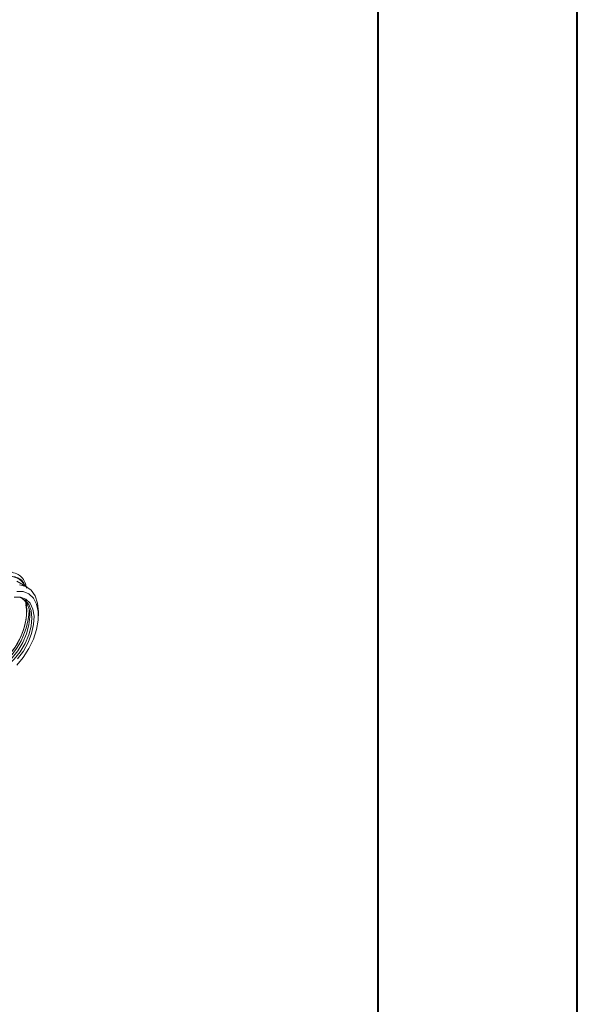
# Model space of a CAD drawing. Header units: millimetres. Extents: x 0 to 420, y 0 to 297.
# Tile 104 of 106: x 392 to 420, y 203 to 252. Entities that reach past the tile are written whole.
import ezdxf

# ---------------------------------------------------------------- set-up
doc = ezdxf.new("R2010")
doc.units = ezdxf.units.MM

msp = doc.modelspace()

# ---------------------------------------------------------------- linework, layer by layer
at = {"color": 7, "linetype": 'Continuous', "lineweight": 40}
for p, q in [((420.07884357, 0.21478016), (420.07884357, 297.21478016)), ((410.07884357, 287.21478016), (410.07884357, 10.21478016))]:
    msp.add_line(p, q, dxfattribs=at)
at = {"color": 7, "linetype": 'Continuous', "lineweight": 15}
for p, q in [((392.52617424, 224.0026873), (391.99584571, 224.30883945)), ((392.4575381, 223.11547509), (392.47847454, 222.90640611)), ((392.50835666, 222.84876924), (392.50820914, 222.87439381)), ((393.08288142, 222.56813104), (393.08288142, 222.77223044))]:
    msp.add_line(p, q, dxfattribs=at)
at = {"color": 8, "linetype": 'Continuous', "lineweight": 15}
msp.add_line((392.50820914, 222.87439381), (392.47234218, 223.22744664), dxfattribs=at)
at = {"color": 7, "linetype": 'Continuous', "lineweight": 15, "flags": 128}
for points in [[(392.13270707, 224.12415798), (392.45411893, 224.04005104), (392.71994964, 223.85258112), (392.91858774, 223.56995014), (393.04135624, 223.20450578), (393.08288142, 222.77223044), (393.08288142, 222.77223044)], [(391.87510026, 223.50733087), (392.188009, 223.50650455), (392.45624208, 223.40144424), (392.66533786, 223.19781829), (392.80402207, 222.90660274), (392.86482943, 222.54350946), (392.84446724, 222.12809483), (392.74404183, 221.68276502), (392.56896909, 221.23152581), (392.32867937, 220.79869896), (392.03612756, 220.40762339)], [(392.75584822, 222.4609749), (392.71629867, 222.82888144), (392.59978371, 223.13128892), (392.41257794, 223.35189548), (392.16478082, 223.47880957), (391.88057935, 223.50599084)], [(391.99726817, 223.79037891), (392.32655623, 223.77887719), (392.61061545, 223.66423356), (392.83616431, 223.45181816), (392.99265556, 223.15155447), (393.07277672, 222.77748438), (393.07277672, 222.34710497), (392.99265556, 221.88052896), (392.83616431, 221.39958433), (392.61061545, 220.92675575), (392.32655623, 220.48414433), (391.99726817, 220.0924608)], [(392.44202806, 223.27140424), (392.44901916, 223.24149914), (392.49068132, 222.83856549)], [(389.93479633, 220.17916652), (390.06273309, 219.97522271), (390.28171758, 219.80028352), (390.55497667, 219.72311044), (390.86779058, 219.74787827), (391.20329003, 219.87324407), (391.54338876, 220.09245361), (391.86974761, 220.39368493), (392.16478082, 220.76070226), (392.41257794, 221.17371683), (392.59978371, 221.61046656), (392.71629867, 222.04740544), (392.75584822, 222.4609749)], [(390.19951015, 219.84986568), (390.44890886, 219.78434209), (390.76172277, 219.80910991), (391.09722222, 219.93447572), (391.43732094, 220.15368526), (391.7636798, 220.45491657), (392.058713, 220.82193391), (392.30651013, 221.23494847), (392.4937159, 221.6716982), (392.61023086, 222.10863708), (392.64978041, 222.52220655)]]:
    msp.add_lwpolyline(points, dxfattribs=at)
at = {"color": 7, "linetype": 'Continuous', "lineweight": 15}
for centre, radius, start, end in [((391.55023951, 223.54554725), 1.01891865, 30.163555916, 100.228158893), ((391.61964767, 222.63392682), 1.03617318, 353.810332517, 51.0074166), ((389.15211697, 222.87069724), 3.33871897, 292.505491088, 359.448578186), ((388.8878497, 223.0001997), 3.62367242, 302.293909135, 357.604956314), ((388.87963518, 223.00655987), 3.7381263, 301.840664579, 357.580760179)]:
    msp.add_arc(centre, radius, start, end, dxfattribs=at)
for points, knots in [([(392.41207745, 224.06855109), (392.39462059, 224.11246789), (392.29937819, 224.3520723), (391.94127479, 224.55896156), (391.55565372, 224.55175574), (391.36931174, 224.5482737)], [0, 0, 0, 0, 0.1039234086, 0.5669928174, 1, 1, 1, 1]), ([(391.677205, 224.77528364), (391.78757513, 224.74523202), (392.0835731, 224.66463759), (392.39079124, 224.39090796), (392.46898169, 224.05432687), (392.49362633, 223.94824076)], [0, 0, 0, 0, 0.2893559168, 0.7760139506, 1, 1, 1, 1])]:
    msp.add_open_spline(points, degree=3, knots=knots, dxfattribs=at)

doc.saveas('drawing.dxf')
